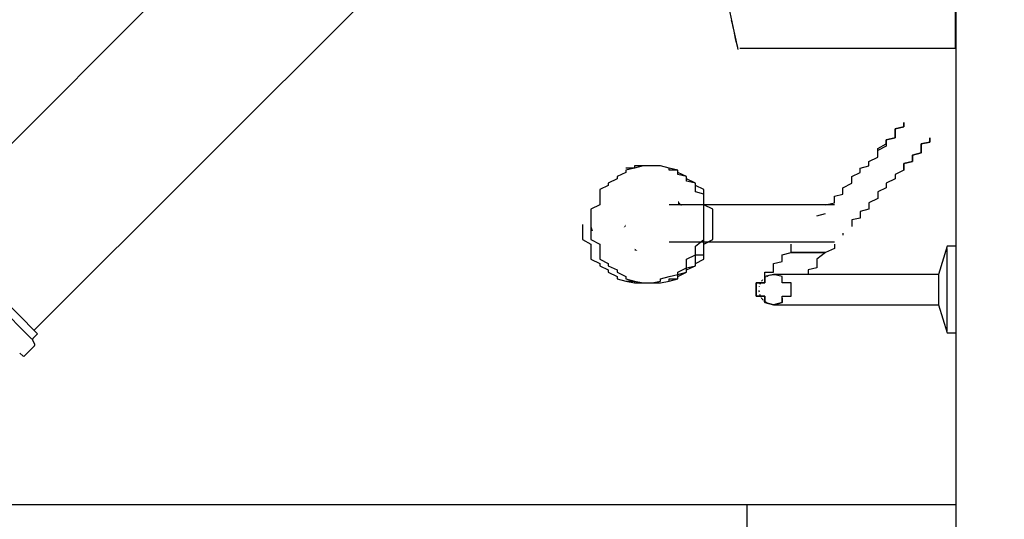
# Model space of a CAD drawing. Header units: millimetres. Extents: x 664 to 730045, y -4 to 80.
# Tile 22 of 78: x 705.82 to 708.47, y 27.29 to 28.63. Entities that reach past the tile are written whole.
import ezdxf

# ---------------------------------------------------------------- set-up
doc = ezdxf.new("R2010")
doc.units = ezdxf.units.MM
doc.header["$MEASUREMENT"] = 0
for name, color, linetype, lineweight in [('Simbolos', 1, 'Continuous', 30), ('Simbolos_int', 1, 'Continuous', 30), ('TQ-Seção tubo', 1, 'Continuous', 30)]:
    doc.layers.add(name, color=color, linetype=linetype, lineweight=lineweight)
doc.styles.add('TimesNewRoman', font='times.ttf')
doc.dimstyles.new('UM_25.000000', dxfattribs={"dimtxt": 0.18, "dimasz": 0.2, "dimexe": 0.1, "dimexo": 0.2, "dimgap": 0, "dimtad": 1, "dimtih": 1, "dimtoh": 1, "dimdec": 1, "dimlfac": 25, "dimzin": 0, "dimdsep": 46, "dimtxsty": 'Standard', "dimblk": 'CLOSED', "dimblk1": 'CLOSED', "dimblk2": 'CLOSED', "dimcen": 0.09, "dimdle": 0.1, "dimadec": 1, "dimazin": 2, "dimtfac": 1, "dimtdec": 4, "dimtofl": 0, "dimtmove": 0, "dimatfit": 3, "dimldrblk": 'CLOSED', "dimfxl": 0, "dimtolj": 1, "dimarcsym": 0})

# ---------------------------------------------------------------- blocks, each defined once
blk = doc.blocks.new('_OBLIQUE')
at = {"color": 0, "linetype": 'ByBlock', "lineweight": -2}
blk.add_line((-0.5, -0.5), (0.5, 0.5), dxfattribs=at)
blk = doc.blocks.new('*D27')
at = {"color": 0, "linetype": 'Continuous', "lineweight": -2}
for p, q in [((710.3721, 29.4641), (710.3721, 25.3651)), ((707.3421, 29.3641), (710.4721, 29.3641)), ((707.3421, 25.4651), (710.4721, 25.4651))]:
    blk.add_line(p, q, dxfattribs=at)
at = {"layer": 'Defpoints', "color": 0}
for p in [(707.1421, 29.3641), (707.1421, 25.4651), (710.3721, 25.4651)]:
    blk.add_point(p, dxfattribs=at)
at = {"color": 0, "lineweight": -2, "xscale": 0.2, "yscale": 0.2, "zscale": 0.2}
for p, rotation in [((710.3721, 29.3641), 90), ((710.3721, 25.4651), 270)]:
    blk.add_blockref('_OBLIQUE', p, dxfattribs=dict(at, rotation=rotation))
at = {"color": 7, "insert": (710.1603, 27.4146), "char_height": 0.2118, "attachment_point": 5, "rotation": 90, "style": 'TimesNewRoman'}
blk.add_mtext('\\A1;98', dxfattribs=at)

msp = doc.modelspace()

# ---------------------------------------------------------------- hatches: boundary and pattern name
at = {"linetype": 'Continuous'}
for points in [[(707.6041, 28.1311), (707.5931, 28.1451), (707.5931, 28.1391), (707.5931, 28.1341), (707.5931, 28.1341), (707.5931, 28.1341)], [(707.3641, 28.0631), (707.3581, 28.0811), (707.3581, 28.0751), (707.3581, 28.0631), (707.3581, 28.0631)], [(707.4461, 28.0721), (707.4521, 28.0811), (707.4521, 28.0811), (707.4521, 28.0751), (707.4521, 28.0751)], [(707.4841, 28.0101), (707.4761, 28.0161), (707.4761, 28.0161), (707.4761, 28.0101), (707.4761, 28.0101), (707.4761, 28.0101)]]:
    msp.add_hatch(color=256, dxfattribs=at).paths.add_polyline_path(points)

# ---------------------------------------------------------------- linework, layer by layer
at = {"color": 7}
for p, q in [((708.3431, 36.0671), (708.3431, 19.7021)), ((707.9681, 28.1341), (707.5691, 28.1341)), ((707.9681, 28.1041), (707.9911, 28.1101)), ((708.0381, 28.0571), (708.0381, 28.0521)), ((707.5691, 28.0341), (707.9681, 28.0341)), ((708.3191, 28.0221), (708.2961, 27.9461)), ((708.3431, 28.0221), (708.3191, 28.0221)), ((708.3191, 27.9051), (708.3191, 28.0161)), ((708.0151, 27.9461), (707.8981, 27.9461)), ((708.2961, 27.9461), (708.1551, 27.9461)), ((708.2961, 27.9461), (708.2961, 27.9051)), ((708.2961, 27.9051), (708.2961, 27.8641)), ((708.3191, 27.7941), (708.3191, 27.9051)), ((707.8981, 27.8641), (708.0381, 27.8641)), ((708.1551, 27.8641), (708.2961, 27.8641)), ((708.2961, 27.8641), (708.3191, 27.7881)), ((708.3191, 27.7881), (708.3431, 27.7881)), ((703.2101, 27.3251), (708.3431, 27.3251)), ((707.7801, 27.2491), (707.7801, 27.3251))]:
    msp.add_line(p, q, dxfattribs=at)
at = {"color": 8}
for p, q in [((708.3421, 28.5571), (708.3421, 30.1711)), ((708.3421, 28.5571), (708.3421, 30.1711)), ((707.7601, 28.5571), (708.3421, 28.5571)), ((707.7601, 28.5571), (708.3421, 28.5571))]:
    msp.add_line(p, q, dxfattribs=at)
at = {"color": 7}
for points in [[(708.1321, 28.2801), (708.1321, 28.2861), (708.1551, 28.2981), (708.1551, 28.3031), (708.1551, 28.3091), (708.1791, 28.3151), (708.1791, 28.3211), (708.1791, 28.3271), (708.1791, 28.3331), (708.1791, 28.3391), (708.2021, 28.3441), (708.2021, 28.3501), (708.2021, 28.3501), (708.2021, 28.3561)], [(708.2021, 28.3561), (708.2021, 28.3501), (708.2021, 28.3501), (708.2021, 28.3441), (708.1791, 28.3391), (708.1791, 28.3331), (708.1791, 28.3271), (708.1791, 28.3211), (708.1791, 28.3151), (708.1551, 28.3091), (708.1551, 28.3031), (708.1551, 28.2981), (708.1551, 28.2921), (708.1321, 28.2801), (708.1321, 28.2801)], [(708.2021, 28.2271), (708.2021, 28.2331), (708.2021, 28.2451), (708.2261, 28.2511), (708.2261, 28.2571), (708.2261, 28.2621), (708.2261, 28.2681), (708.2491, 28.2741), (708.2491, 28.2801), (708.2491, 28.2861), (708.2491, 28.2921), (708.2491, 28.2921), (708.2491, 28.2981), (708.2731, 28.3031), (708.2731, 28.3031), (708.2731, 28.3091), (708.2731, 28.3091), (708.2731, 28.3091), (708.2731, 28.3091), (708.2731, 28.3151), (708.2731, 28.3151), (708.2731, 28.3151)], [(708.2731, 28.3151), (708.2731, 28.3151), (708.2731, 28.3091), (708.2731, 28.3091), (708.2731, 28.3091), (708.2731, 28.3091), (708.2731, 28.3031), (708.2731, 28.3031), (708.2491, 28.2981), (708.2491, 28.2981), (708.2491, 28.2921), (708.2491, 28.2861), (708.2491, 28.2801), (708.2491, 28.2741), (708.2261, 28.2681), (708.2261, 28.2621), (708.2261, 28.2571), (708.2261, 28.2511), (708.2021, 28.2451), (708.2021, 28.2391), (708.2021, 28.2271)], [(707.9911, 28.1341), (708.0151, 28.1391), (708.0151, 28.1451), (708.0151, 28.1511), (708.0151, 28.1571), (708.0381, 28.1631), (708.0381, 28.1751), (708.0381, 28.1801), (708.0621, 28.1921), (708.0621, 28.1981), (708.0621, 28.2101), (708.0851, 28.2211), (708.0851, 28.2331), (708.1081, 28.2391), (708.1081, 28.2511), (708.1321, 28.2621), (708.1321, 28.2801), (708.1321, 28.2801)], [(707.5231, 28.2391), (707.4991, 28.2391), (707.4991, 28.2391), (707.4761, 28.2331), (707.4761, 28.2331), (707.4521, 28.2271), (707.4521, 28.2211), (707.4291, 28.2101), (707.4291, 28.2041), (707.4051, 28.1921), (707.4051, 28.1861), (707.3821, 28.1751), (707.3821, 28.1631), (707.3821, 28.1511), (707.3821, 28.1341), (707.3581, 28.1221), (707.3581, 28.1101), (707.3581, 28.0931), (707.3581, 28.0811), (707.3581, 28.0691), (707.3581, 28.0521), (707.3581, 28.0401), (707.3821, 28.0281), (707.3821, 28.0101), (707.3821, 27.9991), (707.3821, 27.9871), (707.4051, 27.9751), (707.4051, 27.9691), (707.4291, 27.9581), (707.4291, 27.9521), (707.4521, 27.9401), (707.4521, 27.9341), (707.4761, 27.9281), (707.4761, 27.9281), (707.4991, 27.9231), (707.4991, 27.9231), (707.5231, 27.9231), (707.5461, 27.9231), (707.5461, 27.9231), (707.5691, 27.9281), (707.5691, 27.9281), (707.5931, 27.9341), (707.5931, 27.9401), (707.6161, 27.9521), (707.6161, 27.9581), (707.6401, 27.9691), (707.6401, 27.9751), (707.6631, 27.9871), (707.6631, 27.9991), (707.6631, 28.0101), (707.6631, 28.0281), (707.6871, 28.0401), (707.6871, 28.0521), (707.6871, 28.0691), (707.6871, 28.0811), (707.6871, 28.0931), (707.6871, 28.1101), (707.6871, 28.1221), (707.6631, 28.1341), (707.6631, 28.1511), (707.6631, 28.1631), (707.6631, 28.1751), (707.6401, 28.1861), (707.6401, 28.1921), (707.6161, 28.2041), (707.6161, 28.2101), (707.5931, 28.2211), (707.5931, 28.2271), (707.5691, 28.2331), (707.5691, 28.2331), (707.5461, 28.2391), (707.5461, 28.2391), (707.5231, 28.2391)], [(707.5231, 28.2391), (707.4991, 28.2391), (707.4991, 28.2391), (707.4761, 28.2331), (707.4761, 28.2331), (707.4521, 28.2271), (707.4521, 28.2211), (707.4291, 28.2101), (707.4291, 28.2041), (707.4051, 28.1921), (707.4051, 28.1861), (707.3821, 28.1751), (707.3821, 28.1631), (707.3821, 28.1511), (707.3821, 28.1341), (707.3581, 28.1221), (707.3581, 28.1101), (707.3581, 28.0931), (707.3581, 28.0811), (707.3581, 28.0691), (707.3581, 28.0521), (707.3581, 28.0401), (707.3821, 28.0281), (707.3821, 28.0101), (707.3821, 27.9991), (707.3821, 27.9871), (707.4051, 27.9751), (707.4051, 27.9691), (707.4291, 27.9581), (707.4291, 27.9521), (707.4521, 27.9401), (707.4521, 27.9341), (707.4761, 27.9281), (707.4761, 27.9281), (707.4991, 27.9231), (707.4991, 27.9231), (707.5231, 27.9231), (707.5461, 27.9231), (707.5461, 27.9231), (707.5691, 27.9281), (707.5691, 27.9281), (707.5931, 27.9341), (707.5931, 27.9401), (707.6161, 27.9521), (707.6161, 27.9581), (707.6401, 27.9691), (707.6401, 27.9751), (707.6631, 27.9871), (707.6631, 27.9991), (707.6631, 28.0101), (707.6631, 28.0281), (707.6871, 28.0401), (707.6871, 28.0521), (707.6871, 28.0691), (707.6871, 28.0811), (707.6871, 28.0931), (707.6871, 28.1101), (707.6871, 28.1221), (707.6631, 28.1341), (707.6631, 28.1511), (707.6631, 28.1631), (707.6631, 28.1751), (707.6401, 28.1861), (707.6401, 28.1921), (707.6161, 28.2041), (707.6161, 28.2101), (707.5931, 28.2211), (707.5931, 28.2271), (707.5691, 28.2331), (707.5691, 28.2331), (707.5461, 28.2391), (707.5461, 28.2391), (707.5231, 28.2391)], [(707.5231, 28.2391), (707.4991, 28.2391), (707.4991, 28.2391), (707.4761, 28.2331), (707.4761, 28.2331), (707.4521, 28.2271), (707.4521, 28.2211), (707.4291, 28.2101), (707.4291, 28.2041), (707.4051, 28.1921), (707.4051, 28.1861), (707.3821, 28.1751), (707.3821, 28.1631), (707.3821, 28.1511), (707.3821, 28.1341), (707.3581, 28.1221), (707.3581, 28.1101), (707.3581, 28.0931), (707.3581, 28.0811), (707.3581, 28.0691), (707.3581, 28.0521), (707.3581, 28.0401), (707.3821, 28.0281), (707.3821, 28.0101), (707.3821, 27.9991), (707.3821, 27.9871), (707.4051, 27.9751), (707.4051, 27.9691), (707.4291, 27.9581), (707.4291, 27.9521), (707.4521, 27.9401), (707.4521, 27.9341), (707.4761, 27.9281), (707.4761, 27.9281), (707.4991, 27.9231), (707.4991, 27.9231), (707.5231, 27.9231), (707.5461, 27.9231), (707.5461, 27.9231), (707.5691, 27.9281), (707.5691, 27.9281), (707.5931, 27.9341), (707.5931, 27.9401), (707.6161, 27.9521), (707.6161, 27.9581), (707.6401, 27.9691), (707.6401, 27.9751), (707.6631, 27.9871), (707.6631, 27.9991), (707.6631, 28.0101), (707.6631, 28.0281), (707.6871, 28.0401), (707.6871, 28.0521), (707.6871, 28.0691), (707.6871, 28.0811), (707.6871, 28.0931), (707.6871, 28.1101), (707.6871, 28.1221), (707.6631, 28.1341), (707.6631, 28.1511), (707.6631, 28.1631), (707.6631, 28.1751), (707.6401, 28.1861), (707.6401, 28.1921), (707.6161, 28.2041), (707.6161, 28.2101), (707.5931, 28.2211), (707.5931, 28.2271), (707.5691, 28.2331), (707.5691, 28.2331), (707.5461, 28.2391), (707.5461, 28.2391), (707.5231, 28.2391)], [(707.5231, 28.2391), (707.4991, 28.2391), (707.4991, 28.2391), (707.4761, 28.2331), (707.4761, 28.2331), (707.4521, 28.2271), (707.4521, 28.2211), (707.4291, 28.2101), (707.4291, 28.2041), (707.4051, 28.1921), (707.4051, 28.1861), (707.3821, 28.1751), (707.3821, 28.1631), (707.3821, 28.1511), (707.3821, 28.1341), (707.3581, 28.1221), (707.3581, 28.1101), (707.3581, 28.0931), (707.3581, 28.0811), (707.3581, 28.0691), (707.3581, 28.0521), (707.3581, 28.0401), (707.3821, 28.0281), (707.3821, 28.0101), (707.3821, 27.9991), (707.3821, 27.9871), (707.4051, 27.9751), (707.4051, 27.9691), (707.4291, 27.9581), (707.4291, 27.9521), (707.4521, 27.9401), (707.4521, 27.9341), (707.4761, 27.9281), (707.4761, 27.9281), (707.4991, 27.9231), (707.4991, 27.9231), (707.5231, 27.9231), (707.5461, 27.9231), (707.5461, 27.9231), (707.5691, 27.9281), (707.5691, 27.9281), (707.5931, 27.9341), (707.5931, 27.9401), (707.6161, 27.9521), (707.6161, 27.9581), (707.6401, 27.9691), (707.6401, 27.9751), (707.6631, 27.9871), (707.6631, 27.9991), (707.6631, 28.0101), (707.6631, 28.0281), (707.6871, 28.0401), (707.6871, 28.0521), (707.6871, 28.0691), (707.6871, 28.0811), (707.6871, 28.0931), (707.6871, 28.1101), (707.6871, 28.1221), (707.6631, 28.1341), (707.6631, 28.1511), (707.6631, 28.1631), (707.6631, 28.1751), (707.6401, 28.1861), (707.6401, 28.1921), (707.6161, 28.2041), (707.6161, 28.2101), (707.5931, 28.2211), (707.5931, 28.2271), (707.5691, 28.2331), (707.5691, 28.2331), (707.5461, 28.2391), (707.5461, 28.2391), (707.5231, 28.2391)], [(707.5231, 28.2391), (707.4991, 28.2391), (707.4991, 28.2391), (707.4761, 28.2331), (707.4761, 28.2331), (707.4521, 28.2271), (707.4521, 28.2211), (707.4291, 28.2101), (707.4291, 28.2041), (707.4051, 28.1921), (707.4051, 28.1861), (707.3821, 28.1751), (707.3821, 28.1631), (707.3821, 28.1511), (707.3821, 28.1341), (707.3581, 28.1221), (707.3581, 28.1101), (707.3581, 28.0931), (707.3581, 28.0811), (707.3581, 28.0691), (707.3581, 28.0521), (707.3581, 28.0401), (707.3821, 28.0281), (707.3821, 28.0101), (707.3821, 27.9991), (707.3821, 27.9871), (707.4051, 27.9751), (707.4051, 27.9691), (707.4291, 27.9581), (707.4291, 27.9521), (707.4521, 27.9401), (707.4521, 27.9341), (707.4761, 27.9281), (707.4761, 27.9281), (707.4991, 27.9231), (707.4991, 27.9231), (707.5231, 27.9231), (707.5461, 27.9231), (707.5461, 27.9231), (707.5691, 27.9281), (707.5691, 27.9281), (707.5931, 27.9341), (707.5931, 27.9401), (707.6161, 27.9521), (707.6161, 27.9581), (707.6401, 27.9691), (707.6401, 27.9751), (707.6631, 27.9871), (707.6631, 27.9991), (707.6631, 28.0101), (707.6631, 28.0281), (707.6871, 28.0401), (707.6871, 28.0521), (707.6871, 28.0691), (707.6871, 28.0811), (707.6871, 28.0931), (707.6871, 28.1101), (707.6871, 28.1221), (707.6631, 28.1341), (707.6631, 28.1511), (707.6631, 28.1631), (707.6631, 28.1751), (707.6401, 28.1861), (707.6401, 28.1921), (707.6161, 28.2041), (707.6161, 28.2101), (707.5931, 28.2211), (707.5931, 28.2271), (707.5691, 28.2331), (707.5691, 28.2331), (707.5461, 28.2391), (707.5461, 28.2391), (707.5231, 28.2391)], [(707.6631, 28.0811), (707.6631, 28.0871), (707.6631, 28.0931), (707.6631, 28.0981), (707.6631, 28.1041), (707.6631, 28.1101), (707.6631, 28.1161), (707.6631, 28.1281), (707.6631, 28.1341), (707.6631, 28.1391), (707.6631, 28.1451), (707.6631, 28.1511), (707.6631, 28.1571), (707.6631, 28.1631), (707.6401, 28.1691), (707.6401, 28.1691), (707.6401, 28.1751), (707.6401, 28.1801), (707.6401, 28.1861), (707.6401, 28.1921), (707.6161, 28.1981), (707.6161, 28.1981), (707.6161, 28.2041), (707.6161, 28.2101), (707.6161, 28.2101), (707.5931, 28.2161), (707.5931, 28.2211), (707.5931, 28.2211), (707.5931, 28.2271), (707.5691, 28.2271), (707.5691, 28.2331), (707.5691, 28.2331), (707.5691, 28.2331), (707.5461, 28.2391), (707.5461, 28.2391), (707.5461, 28.2391), (707.5461, 28.2391), (707.5231, 28.2391), (707.5231, 28.2391), (707.5231, 28.2391), (707.5231, 28.2391), (707.4991, 28.2391), (707.4991, 28.2391), (707.4991, 28.2391), (707.4761, 28.2391), (707.4761, 28.2391), (707.4761, 28.2331), (707.4761, 28.2331), (707.4521, 28.2331)], [(707.5931, 28.2211), (707.5931, 28.2271), (707.5691, 28.2331), (707.5461, 28.2391), (707.5461, 28.2391)], [(708.2021, 28.2271), (708.1791, 28.2161), (708.1791, 28.2041), (708.1551, 28.1921), (708.1551, 28.1801), (708.1321, 28.1691), (708.1321, 28.1571), (708.1321, 28.1511), (708.1081, 28.1391), (708.1081, 28.1341), (708.1081, 28.1221), (708.0851, 28.1161), (708.0851, 28.1041), (708.0851, 28.0981), (708.0621, 28.0931), (708.0621, 28.0871), (708.0621, 28.0811), (708.0621, 28.0751)], [(708.0151, 28.1341), (708.0151, 28.1341), (708.0151, 28.1341), (708.0151, 28.1341), (708.0151, 28.1341), (708.0151, 28.1341), (707.9911, 28.1341), (707.9911, 28.1341), (707.9911, 28.1341), (707.9911, 28.1341), (707.9911, 28.1341), (707.9911, 28.1341), (707.9911, 28.1341), (707.9911, 28.1341), (707.9911, 28.1341), (707.9681, 28.1341), (707.9681, 28.1341), (707.9681, 28.1341)], [(707.3351, 28.0811), (707.3351, 28.0691), (707.3351, 28.0521), (707.3351, 28.0401), (707.3581, 28.0281), (707.3581, 28.0101), (707.3581, 27.9991), (707.3581, 27.9871), (707.3821, 27.9751), (707.3821, 27.9691), (707.4051, 27.9581), (707.4051, 27.9521), (707.4291, 27.9401), (707.4291, 27.9341), (707.4521, 27.9281), (707.4521, 27.9281), (707.4761, 27.9231), (707.4761, 27.9231), (707.4991, 27.9231)], [(707.4521, 27.9281), (707.4761, 27.9281), (707.4761, 27.9281), (707.4761, 27.9231), (707.4761, 27.9231), (707.4991, 27.9231), (707.4991, 27.9231), (707.4991, 27.9231), (707.5231, 27.9231), (707.5231, 27.9231), (707.5231, 27.9231), (707.5231, 27.9231), (707.5461, 27.9231), (707.5461, 27.9231), (707.5461, 27.9231), (707.5461, 27.9231), (707.5691, 27.9281), (707.5691, 27.9281), (707.5691, 27.9281), (707.5691, 27.9341), (707.5931, 27.9341), (707.5931, 27.9401), (707.5931, 27.9401), (707.5931, 27.9461), (707.6161, 27.9521), (707.6161, 27.9521), (707.6161, 27.9581), (707.6161, 27.9641), (707.6161, 27.9641), (707.6401, 27.9691), (707.6401, 27.9751), (707.6401, 27.9811), (707.6401, 27.9871), (707.6401, 27.9931), (707.6401, 27.9991), (707.6631, 27.9991), (707.6631, 28.0051), (707.6631, 28.0101), (707.6631, 28.0161), (707.6631, 28.0221), (707.6631, 28.0281), (707.6631, 28.0401), (707.6631, 28.0461), (707.6631, 28.0521), (707.6631, 28.0571), (707.6631, 28.0631), (707.6631, 28.0691), (707.6631, 28.0751), (707.6631, 28.0811)], [(707.4991, 27.9231), (707.5231, 27.9231), (707.5231, 27.9231), (707.5461, 27.9281), (707.5461, 27.9341), (707.5691, 27.9401), (707.5931, 27.9461), (707.5931, 27.9521), (707.6161, 27.9641), (707.6161, 27.9751), (707.6161, 27.9871), (707.6401, 27.9991), (707.6401, 28.0101), (707.6401, 28.0221), (707.6631, 28.0401), (707.6631, 28.0521), (707.6631, 28.0631), (707.6631, 28.0811)], [(708.0381, 28.0571), (708.0381, 28.0571), (708.0381, 28.0571), (708.0381, 28.0571)], [(707.9681, 28.0341), (707.9681, 28.0341), (707.9681, 28.0341), (707.9911, 28.0341), (707.9911, 28.0341), (707.9911, 28.0341), (707.9911, 28.0341), (707.9911, 28.0341), (707.9911, 28.0341), (707.9911, 28.0341), (707.9911, 28.0341), (708.0151, 28.0341), (708.0151, 28.0341), (708.0151, 28.0341), (708.0151, 28.0341), (708.0151, 28.0341), (708.0151, 28.0341), (708.0151, 28.0341)], [(707.8271, 27.9341), (707.8271, 27.9341), (707.8271, 27.9341), (707.8271, 27.9341), (707.8271, 27.9341), (707.8271, 27.9341), (707.8271, 27.9341), (707.8271, 27.9341), (707.8271, 27.9341), (707.8271, 27.9401), (707.8271, 27.9401), (707.8271, 27.9401), (707.8271, 27.9401), (707.8271, 27.9461), (707.8271, 27.9461), (707.8271, 27.9521), (707.8511, 27.9521), (707.8511, 27.9521), (707.8511, 27.9581), (707.8511, 27.9581), (707.8511, 27.9641), (707.8511, 27.9641), (707.8511, 27.9691), (707.8511, 27.9691), (707.8511, 27.9751), (707.8741, 27.9811), (707.8741, 27.9811), (707.8741, 27.9871), (707.8741, 27.9871), (707.8741, 27.9931), (707.8741, 27.9991), (707.8741, 27.9991), (707.8981, 28.0051), (707.8981, 28.0101), (707.8981, 28.0101), (707.8981, 28.0161), (707.8981, 28.0221), (707.8981, 28.0221), (707.8981, 28.0281), (707.8981, 28.0281)], [(707.9911, 28.0051), (707.9681, 28.0051), (707.9441, 28.0051), (707.9441, 28.0051), (707.9441, 28.0051), (707.9441, 28.0051), (707.9441, 28.0051), (707.9441, 28.0051), (707.9441, 28.0051), (707.9441, 28.0051), (707.9441, 28.0051), (707.9441, 28.0051), (707.9441, 28.0051), (707.9441, 28.0051), (707.9441, 28.0051), (707.9441, 28.0051), (707.9441, 28.0051), (707.9441, 28.0051), (707.9441, 28.0051), (707.9441, 28.0051), (707.9441, 28.0051), (707.9441, 28.0051), (707.9441, 28.0051), (707.9441, 28.0051), (707.9441, 28.0051), (707.9441, 28.0051), (707.9441, 28.0051), (707.9441, 28.0051), (707.9441, 28.0051), (707.9441, 28.0051), (707.9441, 28.0051), (707.9441, 28.0051), (707.9441, 28.0051), (707.9441, 28.0051), (707.9441, 28.0051), (707.9211, 28.0051), (707.8981, 28.0051), (707.9211, 28.0051), (707.9441, 28.0051), (707.9441, 28.0051), (707.9441, 28.0051), (707.9441, 28.0051), (707.9441, 28.0051), (707.9441, 28.0051), (707.9441, 28.0051), (707.9441, 28.0051), (707.9441, 28.0051), (707.9441, 28.0051), (707.9441, 28.0051), (707.9441, 28.0051), (707.9441, 28.0051), (707.9441, 28.0051), (707.9441, 28.0051), (707.9441, 28.0051), (707.9441, 28.0051), (707.9441, 28.0051), (707.9441, 28.0051), (707.9441, 28.0051), (707.9441, 28.0051), (707.9441, 28.0051), (707.9441, 28.0051), (707.9441, 28.0051), (707.9441, 28.0051), (707.9441, 28.0051), (707.9441, 28.0051), (707.9441, 28.0051), (707.9441, 28.0051), (707.9441, 28.0051), (707.9441, 28.0051), (707.9441, 28.0051), (707.9441, 28.0051), (707.9681, 28.0051), (707.9911, 28.0051)], [(707.9911, 28.0051), (707.9681, 28.0051), (707.9441, 28.0051), (707.9441, 28.0051), (707.9441, 28.0051), (707.9441, 28.0051), (707.9441, 28.0051), (707.9441, 28.0051), (707.9441, 28.0051), (707.9441, 28.0051), (707.9441, 28.0051), (707.9441, 28.0051), (707.9441, 28.0051), (707.9441, 28.0051), (707.9441, 28.0051), (707.9441, 28.0051), (707.9441, 28.0051), (707.9441, 28.0051), (707.9441, 28.0051), (707.9441, 28.0051), (707.9441, 28.0051), (707.9441, 28.0051), (707.9441, 28.0051), (707.9441, 28.0051), (707.9441, 28.0051), (707.9441, 28.0051), (707.9441, 28.0051), (707.9441, 28.0051), (707.9441, 28.0051), (707.9441, 28.0051), (707.9441, 28.0051), (707.9441, 28.0051), (707.9441, 28.0051), (707.9441, 28.0051), (707.9441, 28.0051), (707.9211, 28.0051), (707.8981, 28.0051), (707.9211, 28.0051), (707.9441, 28.0051), (707.9441, 28.0051), (707.9441, 28.0051), (707.9441, 28.0051), (707.9441, 28.0051), (707.9441, 28.0051), (707.9441, 28.0051), (707.9441, 28.0051), (707.9441, 28.0051), (707.9441, 28.0051), (707.9441, 28.0051), (707.9441, 28.0051), (707.9441, 28.0051), (707.9441, 28.0051), (707.9441, 28.0051), (707.9441, 28.0051), (707.9441, 28.0051), (707.9441, 28.0051), (707.9441, 28.0051), (707.9441, 28.0051), (707.9441, 28.0051), (707.9441, 28.0051), (707.9441, 28.0051), (707.9441, 28.0051), (707.9441, 28.0051), (707.9441, 28.0051), (707.9441, 28.0051), (707.9441, 28.0051), (707.9441, 28.0051), (707.9441, 28.0051), (707.9441, 28.0051), (707.9441, 28.0051), (707.9441, 28.0051), (707.9681, 28.0051), (707.9911, 28.0051)], [(707.9911, 28.0051), (707.9681, 28.0051), (707.9441, 28.0051), (707.9441, 28.0051), (707.9441, 28.0051), (707.9441, 28.0051), (707.9441, 28.0051), (707.9441, 28.0051), (707.9441, 28.0051), (707.9441, 28.0051), (707.9441, 28.0051), (707.9441, 28.0051), (707.9441, 28.0051), (707.9441, 28.0051), (707.9441, 28.0051), (707.9441, 28.0051), (707.9441, 28.0051), (707.9441, 28.0051), (707.9441, 28.0051), (707.9441, 28.0051), (707.9441, 28.0051), (707.9441, 28.0051), (707.9441, 28.0051), (707.9441, 28.0051), (707.9441, 28.0051), (707.9441, 28.0051), (707.9441, 28.0051), (707.9441, 28.0051), (707.9441, 28.0051), (707.9441, 28.0051), (707.9441, 28.0051), (707.9441, 28.0051), (707.9441, 28.0051), (707.9441, 28.0051), (707.9441, 28.0051), (707.9211, 28.0051), (707.8981, 28.0051), (707.9211, 28.0051), (707.9441, 28.0051), (707.9441, 28.0051), (707.9441, 28.0051), (707.9441, 28.0051), (707.9441, 28.0051), (707.9441, 28.0051), (707.9441, 28.0051), (707.9441, 28.0051), (707.9441, 28.0051), (707.9441, 28.0051), (707.9441, 28.0051), (707.9441, 28.0051), (707.9441, 28.0051), (707.9441, 28.0051), (707.9441, 28.0051), (707.9441, 28.0051), (707.9441, 28.0051), (707.9441, 28.0051), (707.9441, 28.0051), (707.9441, 28.0051), (707.9441, 28.0051), (707.9441, 28.0051), (707.9441, 28.0051), (707.9441, 28.0051), (707.9441, 28.0051), (707.9441, 28.0051), (707.9441, 28.0051), (707.9441, 28.0051), (707.9441, 28.0051), (707.9441, 28.0051), (707.9441, 28.0051), (707.9441, 28.0051), (707.9441, 28.0051), (707.9681, 28.0051), (707.9911, 28.0051)], [(707.9911, 28.0051), (707.9681, 28.0051), (707.9441, 28.0051), (707.9441, 28.0051), (707.9441, 28.0051), (707.9441, 28.0051), (707.9441, 28.0051), (707.9441, 28.0051), (707.9441, 28.0051), (707.9441, 28.0051), (707.9441, 28.0051), (707.9441, 28.0051), (707.9441, 28.0051), (707.9441, 28.0051), (707.9441, 28.0051), (707.9441, 28.0051), (707.9441, 28.0051), (707.9441, 28.0051), (707.9441, 28.0051), (707.9441, 28.0051), (707.9441, 28.0051), (707.9441, 28.0051), (707.9441, 28.0051), (707.9441, 28.0051), (707.9441, 28.0051), (707.9441, 28.0051), (707.9441, 28.0051), (707.9441, 28.0051), (707.9441, 28.0051), (707.9441, 28.0051), (707.9441, 28.0051), (707.9441, 28.0051), (707.9441, 28.0051), (707.9441, 28.0051), (707.9441, 28.0051), (707.9211, 28.0051), (707.8981, 28.0051), (707.9211, 28.0051), (707.9441, 28.0051), (707.9441, 28.0051), (707.9441, 28.0051), (707.9441, 28.0051), (707.9441, 28.0051), (707.9441, 28.0051), (707.9441, 28.0051), (707.9441, 28.0051), (707.9441, 28.0051), (707.9441, 28.0051), (707.9441, 28.0051), (707.9441, 28.0051), (707.9441, 28.0051), (707.9441, 28.0051), (707.9441, 28.0051), (707.9441, 28.0051), (707.9441, 28.0051), (707.9441, 28.0051), (707.9441, 28.0051), (707.9441, 28.0051), (707.9441, 28.0051), (707.9441, 28.0051), (707.9441, 28.0051), (707.9441, 28.0051), (707.9441, 28.0051), (707.9441, 28.0051), (707.9441, 28.0051), (707.9441, 28.0051), (707.9441, 28.0051), (707.9441, 28.0051), (707.9441, 28.0051), (707.9441, 28.0051), (707.9441, 28.0051), (707.9681, 28.0051), (707.9911, 28.0051)], [(707.9911, 28.0051), (707.9681, 28.0051), (707.9441, 28.0051), (707.9441, 28.0051), (707.9441, 28.0051), (707.9441, 28.0051), (707.9441, 28.0051), (707.9441, 28.0051), (707.9441, 28.0051), (707.9441, 28.0051), (707.9441, 28.0051), (707.9441, 28.0051), (707.9441, 28.0051), (707.9441, 28.0051), (707.9441, 28.0051), (707.9441, 28.0051), (707.9441, 28.0051), (707.9441, 28.0051), (707.9441, 28.0051), (707.9441, 28.0051), (707.9441, 28.0051), (707.9441, 28.0051), (707.9441, 28.0051), (707.9441, 28.0051), (707.9441, 28.0051), (707.9441, 28.0051), (707.9441, 28.0051), (707.9441, 28.0051), (707.9441, 28.0051), (707.9441, 28.0051), (707.9441, 28.0051), (707.9441, 28.0051), (707.9441, 28.0051), (707.9441, 28.0051), (707.9441, 28.0051), (707.9211, 28.0051), (707.8981, 28.0051), (707.9211, 28.0051), (707.9441, 28.0051), (707.9441, 28.0051), (707.9441, 28.0051), (707.9441, 28.0051), (707.9441, 28.0051), (707.9441, 28.0051), (707.9441, 28.0051), (707.9441, 28.0051), (707.9441, 28.0051), (707.9441, 28.0051), (707.9441, 28.0051), (707.9441, 28.0051), (707.9441, 28.0051), (707.9441, 28.0051), (707.9441, 28.0051), (707.9441, 28.0051), (707.9441, 28.0051), (707.9441, 28.0051), (707.9441, 28.0051), (707.9441, 28.0051), (707.9441, 28.0051), (707.9441, 28.0051), (707.9441, 28.0051), (707.9441, 28.0051), (707.9441, 28.0051), (707.9441, 28.0051), (707.9441, 28.0051), (707.9441, 28.0051), (707.9441, 28.0051), (707.9441, 28.0051), (707.9441, 28.0051), (707.9441, 28.0051), (707.9441, 28.0051), (707.9681, 28.0051), (707.9911, 28.0051)], [(707.9911, 28.0051), (707.9681, 28.0051), (707.9441, 28.0051), (707.9441, 28.0051), (707.9441, 28.0051), (707.9441, 28.0051), (707.9441, 28.0051), (707.9441, 28.0051), (707.9441, 28.0051), (707.9441, 28.0051), (707.9441, 28.0051), (707.9441, 28.0051), (707.9441, 28.0051), (707.9441, 28.0051), (707.9441, 28.0051), (707.9441, 28.0051), (707.9441, 28.0051), (707.9441, 28.0051), (707.9441, 28.0051), (707.9441, 28.0051), (707.9441, 28.0051), (707.9441, 28.0051), (707.9441, 28.0051), (707.9441, 28.0051), (707.9441, 28.0051), (707.9441, 28.0051), (707.9441, 28.0051), (707.9441, 28.0051), (707.9441, 28.0051), (707.9441, 28.0051), (707.9441, 28.0051), (707.9441, 28.0051), (707.9441, 28.0051), (707.9441, 28.0051), (707.9441, 28.0051), (707.9211, 28.0051), (707.8981, 28.0051), (707.9211, 28.0051), (707.9441, 28.0051), (707.9441, 28.0051), (707.9441, 28.0051), (707.9441, 28.0051), (707.9441, 28.0051), (707.9441, 28.0051), (707.9441, 28.0051), (707.9441, 28.0051), (707.9441, 28.0051), (707.9441, 28.0051), (707.9441, 28.0051), (707.9441, 28.0051), (707.9441, 28.0051), (707.9441, 28.0051), (707.9441, 28.0051), (707.9441, 28.0051), (707.9441, 28.0051), (707.9441, 28.0051), (707.9441, 28.0051), (707.9441, 28.0051), (707.9441, 28.0051), (707.9441, 28.0051), (707.9441, 28.0051), (707.9441, 28.0051), (707.9441, 28.0051), (707.9441, 28.0051), (707.9441, 28.0051), (707.9441, 28.0051), (707.9441, 28.0051), (707.9441, 28.0051), (707.9441, 28.0051), (707.9441, 28.0051), (707.9441, 28.0051), (707.9681, 28.0051), (707.9911, 28.0051)], [(707.9911, 28.0051), (707.9681, 28.0051), (707.9441, 28.0051), (707.9441, 28.0051), (707.9441, 28.0051), (707.9441, 28.0051), (707.9441, 28.0051), (707.9441, 28.0051), (707.9441, 28.0051), (707.9441, 28.0051), (707.9441, 28.0051), (707.9441, 28.0051), (707.9441, 28.0051), (707.9441, 28.0051), (707.9441, 28.0051), (707.9441, 28.0051), (707.9441, 28.0051), (707.9441, 28.0051), (707.9441, 28.0051), (707.9441, 28.0051), (707.9441, 28.0051), (707.9441, 28.0051), (707.9441, 28.0051), (707.9441, 28.0051), (707.9441, 28.0051), (707.9441, 28.0051), (707.9441, 28.0051), (707.9441, 28.0051), (707.9441, 28.0051), (707.9441, 28.0051), (707.9441, 28.0051), (707.9441, 28.0051), (707.9441, 28.0051), (707.9441, 28.0051), (707.9441, 28.0051), (707.9211, 28.0051), (707.8981, 28.0051), (707.9211, 28.0051), (707.9441, 28.0051), (707.9441, 28.0051), (707.9441, 28.0051), (707.9441, 28.0051), (707.9441, 28.0051), (707.9441, 28.0051), (707.9441, 28.0051), (707.9441, 28.0051), (707.9441, 28.0051), (707.9441, 28.0051), (707.9441, 28.0051), (707.9441, 28.0051), (707.9441, 28.0051), (707.9441, 28.0051), (707.9441, 28.0051), (707.9441, 28.0051), (707.9441, 28.0051), (707.9441, 28.0051), (707.9441, 28.0051), (707.9441, 28.0051), (707.9441, 28.0051), (707.9441, 28.0051), (707.9441, 28.0051), (707.9441, 28.0051), (707.9441, 28.0051), (707.9441, 28.0051), (707.9441, 28.0051), (707.9441, 28.0051), (707.9441, 28.0051), (707.9441, 28.0051), (707.9441, 28.0051), (707.9441, 28.0051), (707.9441, 28.0051), (707.9681, 28.0051), (707.9911, 28.0051)], [(708.0151, 28.0281), (708.0151, 28.0161), (707.9911, 28.0051), (707.9681, 27.9871), (707.9681, 27.9751)], [(707.9681, 27.9751), (707.9681, 27.9691), (707.9681, 27.9691), (707.9681, 27.9641), (707.9441, 27.9581), (707.9441, 27.9581), (707.9441, 27.9521), (707.9441, 27.9461), (707.9441, 27.9461)], [(707.5231, 27.9231), (707.5461, 27.9231), (707.5461, 27.9231), (707.5691, 27.9281), (707.5931, 27.9341), (707.5931, 27.9401)], [(707.8511, 27.9461), (707.8511, 27.9461), (707.8511, 27.9461), (707.8511, 27.9461), (707.8271, 27.9401), (707.8271, 27.9401), (707.8271, 27.9401), (707.8271, 27.9401), (707.8271, 27.9341), (707.8271, 27.9341), (707.8271, 27.9281), (707.8271, 27.9281), (707.8271, 27.9231), (707.8041, 27.9231), (707.8041, 27.9171), (707.8041, 27.9171), (707.8041, 27.9111), (707.8041, 27.9111), (707.8041, 27.9051), (707.8041, 27.8991), (707.8041, 27.8991), (707.8041, 27.8931), (707.8041, 27.8931), (707.8041, 27.8871), (707.8271, 27.8871), (707.8271, 27.8821), (707.8271, 27.8821), (707.8271, 27.8761), (707.8271, 27.8761), (707.8271, 27.8701), (707.8271, 27.8701), (707.8271, 27.8701), (707.8271, 27.8701), (707.8511, 27.8641), (707.8511, 27.8641), (707.8511, 27.8641), (707.8511, 27.8641), (707.8511, 27.8641), (707.8511, 27.8641), (707.8511, 27.8641), (707.8741, 27.8701), (707.8741, 27.8701), (707.8741, 27.8701), (707.8741, 27.8701), (707.8741, 27.8761), (707.8741, 27.8761), (707.8741, 27.8821), (707.8741, 27.8821), (707.8741, 27.8871), (707.8981, 27.8871), (707.8981, 27.8931), (707.8981, 27.8931), (707.8981, 27.8991), (707.8981, 27.8991), (707.8981, 27.9051), (707.8981, 27.9111), (707.8981, 27.9111), (707.8981, 27.9171), (707.8981, 27.9171), (707.8981, 27.9231), (707.8741, 27.9231), (707.8741, 27.9281), (707.8741, 27.9281), (707.8741, 27.9341), (707.8741, 27.9341), (707.8741, 27.9401), (707.8741, 27.9401), (707.8741, 27.9401), (707.8741, 27.9401), (707.8511, 27.9461), (707.8511, 27.9461), (707.8511, 27.9461), (707.8511, 27.9461)], [(707.8511, 27.9461), (707.8511, 27.9461), (707.8511, 27.9461), (707.8511, 27.9461), (707.8271, 27.9401), (707.8271, 27.9401), (707.8271, 27.9401), (707.8271, 27.9401), (707.8271, 27.9341), (707.8271, 27.9341), (707.8271, 27.9281), (707.8271, 27.9281), (707.8271, 27.9231), (707.8041, 27.9231), (707.8041, 27.9171), (707.8041, 27.9171), (707.8041, 27.9111), (707.8041, 27.9111), (707.8041, 27.9051), (707.8041, 27.8991), (707.8041, 27.8991), (707.8041, 27.8931), (707.8041, 27.8931), (707.8041, 27.8871), (707.8271, 27.8871), (707.8271, 27.8821), (707.8271, 27.8821), (707.8271, 27.8761), (707.8271, 27.8761), (707.8271, 27.8701), (707.8271, 27.8701), (707.8271, 27.8701), (707.8271, 27.8701), (707.8511, 27.8641), (707.8511, 27.8641), (707.8511, 27.8641), (707.8511, 27.8641), (707.8511, 27.8641), (707.8511, 27.8641), (707.8511, 27.8641), (707.8741, 27.8701), (707.8741, 27.8701), (707.8741, 27.8701), (707.8741, 27.8701), (707.8741, 27.8761), (707.8741, 27.8761), (707.8741, 27.8821), (707.8741, 27.8821), (707.8741, 27.8871), (707.8981, 27.8871), (707.8981, 27.8931), (707.8981, 27.8931), (707.8981, 27.8991), (707.8981, 27.8991), (707.8981, 27.9051), (707.8981, 27.9111), (707.8981, 27.9111), (707.8981, 27.9171), (707.8981, 27.9171), (707.8981, 27.9231), (707.8741, 27.9231), (707.8741, 27.9281), (707.8741, 27.9281), (707.8741, 27.9341), (707.8741, 27.9341), (707.8741, 27.9401), (707.8741, 27.9401), (707.8741, 27.9401), (707.8741, 27.9401), (707.8511, 27.9461), (707.8511, 27.9461), (707.8511, 27.9461), (707.8511, 27.9461)], [(707.8511, 27.9461), (707.8511, 27.9461), (707.8511, 27.9461), (707.8511, 27.9461), (707.8271, 27.9401), (707.8271, 27.9401), (707.8271, 27.9401), (707.8271, 27.9401), (707.8271, 27.9341), (707.8271, 27.9341), (707.8271, 27.9281), (707.8271, 27.9281), (707.8271, 27.9231), (707.8041, 27.9231), (707.8041, 27.9171), (707.8041, 27.9171), (707.8041, 27.9111), (707.8041, 27.9111), (707.8041, 27.9051), (707.8041, 27.8991), (707.8041, 27.8991), (707.8041, 27.8931), (707.8041, 27.8931), (707.8041, 27.8871), (707.8271, 27.8871), (707.8271, 27.8821), (707.8271, 27.8821), (707.8271, 27.8761), (707.8271, 27.8761), (707.8271, 27.8701), (707.8271, 27.8701), (707.8271, 27.8701), (707.8271, 27.8701), (707.8511, 27.8641), (707.8511, 27.8641), (707.8511, 27.8641), (707.8511, 27.8641), (707.8511, 27.8641), (707.8511, 27.8641), (707.8511, 27.8641), (707.8741, 27.8701), (707.8741, 27.8701), (707.8741, 27.8701), (707.8741, 27.8701), (707.8741, 27.8761), (707.8741, 27.8761), (707.8741, 27.8821), (707.8741, 27.8821), (707.8741, 27.8871), (707.8981, 27.8871), (707.8981, 27.8931), (707.8981, 27.8931), (707.8981, 27.8991), (707.8981, 27.8991), (707.8981, 27.9051), (707.8981, 27.9111), (707.8981, 27.9111), (707.8981, 27.9171), (707.8981, 27.9171), (707.8981, 27.9231), (707.8741, 27.9231), (707.8741, 27.9281), (707.8741, 27.9281), (707.8741, 27.9341), (707.8741, 27.9341), (707.8741, 27.9401), (707.8741, 27.9401), (707.8741, 27.9401), (707.8741, 27.9401), (707.8511, 27.9461), (707.8511, 27.9461), (707.8511, 27.9461), (707.8511, 27.9461)], [(707.8511, 27.9461), (707.8511, 27.9461), (707.8511, 27.9461), (707.8511, 27.9461), (707.8271, 27.9401), (707.8271, 27.9401), (707.8271, 27.9401), (707.8271, 27.9401), (707.8271, 27.9341), (707.8271, 27.9341), (707.8271, 27.9281), (707.8271, 27.9281), (707.8271, 27.9231), (707.8041, 27.9231), (707.8041, 27.9171), (707.8041, 27.9171), (707.8041, 27.9111), (707.8041, 27.9111), (707.8041, 27.9051), (707.8041, 27.8991), (707.8041, 27.8991), (707.8041, 27.8931), (707.8041, 27.8931), (707.8041, 27.8871), (707.8271, 27.8871), (707.8271, 27.8821), (707.8271, 27.8821), (707.8271, 27.8761), (707.8271, 27.8761), (707.8271, 27.8701), (707.8271, 27.8701), (707.8271, 27.8701), (707.8271, 27.8701), (707.8511, 27.8641), (707.8511, 27.8641), (707.8511, 27.8641), (707.8511, 27.8641), (707.8511, 27.8641), (707.8511, 27.8641), (707.8511, 27.8641), (707.8741, 27.8701), (707.8741, 27.8701), (707.8741, 27.8701), (707.8741, 27.8701), (707.8741, 27.8761), (707.8741, 27.8761), (707.8741, 27.8821), (707.8741, 27.8821), (707.8741, 27.8871), (707.8981, 27.8871), (707.8981, 27.8931), (707.8981, 27.8931), (707.8981, 27.8991), (707.8981, 27.8991), (707.8981, 27.9051), (707.8981, 27.9111), (707.8981, 27.9111), (707.8981, 27.9171), (707.8981, 27.9171), (707.8981, 27.9231), (707.8741, 27.9231), (707.8741, 27.9281), (707.8741, 27.9281), (707.8741, 27.9341), (707.8741, 27.9341), (707.8741, 27.9401), (707.8741, 27.9401), (707.8741, 27.9401), (707.8741, 27.9401), (707.8511, 27.9461), (707.8511, 27.9461), (707.8511, 27.9461), (707.8511, 27.9461)], [(707.8511, 27.9461), (707.8511, 27.9461), (707.8511, 27.9461), (707.8511, 27.9461), (707.8271, 27.9401), (707.8271, 27.9401), (707.8271, 27.9401), (707.8271, 27.9401), (707.8271, 27.9341), (707.8271, 27.9341), (707.8271, 27.9281), (707.8271, 27.9281), (707.8271, 27.9231), (707.8041, 27.9231), (707.8041, 27.9171), (707.8041, 27.9171), (707.8041, 27.9111), (707.8041, 27.9111), (707.8041, 27.9051), (707.8041, 27.8991), (707.8041, 27.8991), (707.8041, 27.8931), (707.8041, 27.8931), (707.8041, 27.8871), (707.8271, 27.8871), (707.8271, 27.8821), (707.8271, 27.8821), (707.8271, 27.8761), (707.8271, 27.8761), (707.8271, 27.8701), (707.8271, 27.8701), (707.8271, 27.8701), (707.8271, 27.8701), (707.8511, 27.8641), (707.8511, 27.8641), (707.8511, 27.8641), (707.8511, 27.8641), (707.8511, 27.8641), (707.8511, 27.8641), (707.8511, 27.8641), (707.8741, 27.8701), (707.8741, 27.8701), (707.8741, 27.8701), (707.8741, 27.8701), (707.8741, 27.8761), (707.8741, 27.8761), (707.8741, 27.8821), (707.8741, 27.8821), (707.8741, 27.8871), (707.8981, 27.8871), (707.8981, 27.8931), (707.8981, 27.8931), (707.8981, 27.8991), (707.8981, 27.8991), (707.8981, 27.9051), (707.8981, 27.9111), (707.8981, 27.9111), (707.8981, 27.9171), (707.8981, 27.9171), (707.8981, 27.9231), (707.8741, 27.9231), (707.8741, 27.9281), (707.8741, 27.9281), (707.8741, 27.9341), (707.8741, 27.9341), (707.8741, 27.9401), (707.8741, 27.9401), (707.8741, 27.9401), (707.8741, 27.9401), (707.8511, 27.9461), (707.8511, 27.9461), (707.8511, 27.9461), (707.8511, 27.9461)], [(707.8511, 27.9461), (707.8511, 27.9461), (707.8511, 27.9461), (707.8511, 27.9461), (707.8271, 27.9401), (707.8271, 27.9401), (707.8271, 27.9401), (707.8271, 27.9401), (707.8271, 27.9341), (707.8271, 27.9341), (707.8271, 27.9281), (707.8271, 27.9281), (707.8271, 27.9231), (707.8041, 27.9231), (707.8041, 27.9171), (707.8041, 27.9171), (707.8041, 27.9111), (707.8041, 27.9111), (707.8041, 27.9051), (707.8041, 27.8991), (707.8041, 27.8991), (707.8041, 27.8931), (707.8041, 27.8931), (707.8041, 27.8871), (707.8271, 27.8871), (707.8271, 27.8821), (707.8271, 27.8821), (707.8271, 27.8761), (707.8271, 27.8761), (707.8271, 27.8701), (707.8271, 27.8701), (707.8271, 27.8701), (707.8271, 27.8701), (707.8511, 27.8641), (707.8511, 27.8641), (707.8511, 27.8641), (707.8511, 27.8641), (707.8511, 27.8641), (707.8511, 27.8641), (707.8511, 27.8641), (707.8741, 27.8701), (707.8741, 27.8701), (707.8741, 27.8701), (707.8741, 27.8701), (707.8741, 27.8761), (707.8741, 27.8761), (707.8741, 27.8821), (707.8741, 27.8821), (707.8741, 27.8871), (707.8981, 27.8871), (707.8981, 27.8931), (707.8981, 27.8931), (707.8981, 27.8991), (707.8981, 27.8991), (707.8981, 27.9051), (707.8981, 27.9111), (707.8981, 27.9111), (707.8981, 27.9171), (707.8981, 27.9171), (707.8981, 27.9231), (707.8741, 27.9231), (707.8741, 27.9281), (707.8741, 27.9281), (707.8741, 27.9341), (707.8741, 27.9341), (707.8741, 27.9401), (707.8741, 27.9401), (707.8741, 27.9401), (707.8741, 27.9401), (707.8511, 27.9461), (707.8511, 27.9461), (707.8511, 27.9461), (707.8511, 27.9461)], [(707.8511, 27.9461), (707.8511, 27.9461), (707.8511, 27.9461), (707.8511, 27.9461), (707.8271, 27.9401), (707.8271, 27.9401), (707.8271, 27.9401), (707.8271, 27.9401), (707.8271, 27.9341), (707.8271, 27.9341), (707.8271, 27.9281), (707.8271, 27.9281), (707.8271, 27.9231), (707.8041, 27.9231), (707.8041, 27.9171), (707.8041, 27.9171), (707.8041, 27.9111), (707.8041, 27.9111), (707.8041, 27.9051), (707.8041, 27.8991), (707.8041, 27.8991), (707.8041, 27.8931), (707.8041, 27.8931), (707.8041, 27.8871), (707.8271, 27.8871), (707.8271, 27.8821), (707.8271, 27.8821), (707.8271, 27.8761), (707.8271, 27.8761), (707.8271, 27.8701), (707.8271, 27.8701), (707.8271, 27.8701), (707.8271, 27.8701), (707.8511, 27.8641), (707.8511, 27.8641), (707.8511, 27.8641), (707.8511, 27.8641), (707.8511, 27.8641), (707.8511, 27.8641), (707.8511, 27.8641), (707.8741, 27.8701), (707.8741, 27.8701), (707.8741, 27.8701), (707.8741, 27.8701), (707.8741, 27.8761), (707.8741, 27.8761), (707.8741, 27.8821), (707.8741, 27.8821), (707.8741, 27.8871), (707.8981, 27.8871), (707.8981, 27.8931), (707.8981, 27.8931), (707.8981, 27.8991), (707.8981, 27.8991), (707.8981, 27.9051), (707.8981, 27.9111), (707.8981, 27.9111), (707.8981, 27.9171), (707.8981, 27.9171), (707.8981, 27.9231), (707.8741, 27.9231), (707.8741, 27.9281), (707.8741, 27.9281), (707.8741, 27.9341), (707.8741, 27.9341), (707.8741, 27.9401), (707.8741, 27.9401), (707.8741, 27.9401), (707.8741, 27.9401), (707.8511, 27.9461), (707.8511, 27.9461), (707.8511, 27.9461), (707.8511, 27.9461)], [(707.8741, 27.8761), (707.8741, 27.8761), (707.8741, 27.8761), (707.8741, 27.8761), (707.8741, 27.8761), (707.8741, 27.8761), (707.8741, 27.8701), (707.8741, 27.8701), (707.8741, 27.8701), (707.8741, 27.8701), (707.8741, 27.8701), (707.8741, 27.8701), (707.8741, 27.8701), (707.8741, 27.8701), (707.8511, 27.8641), (707.8511, 27.8641), (707.8511, 27.8641), (707.8511, 27.8641), (707.8511, 27.8641), (707.8511, 27.8641), (707.8511, 27.8641), (707.8511, 27.8641), (707.8511, 27.8641), (707.8511, 27.8641), (707.8511, 27.8641), (707.8511, 27.8641), (707.8511, 27.8641), (707.8511, 27.8641), (707.8511, 27.8641), (707.8271, 27.8701), (707.8271, 27.8701), (707.8271, 27.8701), (707.8271, 27.8701), (707.8271, 27.8701), (707.8271, 27.8701), (707.8271, 27.8701), (707.8271, 27.8701), (707.8271, 27.8761), (707.8271, 27.8761), (707.8271, 27.8761), (707.8271, 27.8761), (707.8271, 27.8761), (707.8271, 27.8761), (707.8271, 27.8821), (707.8271, 27.8821), (707.8271, 27.8821), (707.8271, 27.8821), (707.8271, 27.8871), (707.8041, 27.8871), (707.8041, 27.8871), (707.8041, 27.8871), (707.8041, 27.8931), (707.8041, 27.8931), (707.8041, 27.8931), (707.8041, 27.8931), (707.8041, 27.8991), (707.8041, 27.8991), (707.8041, 27.8991), (707.8041, 27.8991), (707.8041, 27.9051), (707.8041, 27.9051), (707.8041, 27.9051), (707.8041, 27.9051), (707.8041, 27.9111), (707.8041, 27.9111), (707.8041, 27.9111), (707.8041, 27.9171), (707.8041, 27.9171), (707.8041, 27.9171), (707.8041, 27.9171), (707.8041, 27.9231), (707.8041, 27.9231), (707.8041, 27.9231), (707.8271, 27.9231), (707.8271, 27.9281), (707.8271, 27.9281), (707.8271, 27.9281), (707.8271, 27.9281), (707.8271, 27.9281), (707.8271, 27.9341)], [(707.8981, 27.9461), (707.8981, 27.9461), (707.8981, 27.9461), (707.8741, 27.9461), (707.8741, 27.9461), (707.8741, 27.9461), (707.8741, 27.9461), (707.8741, 27.9461), (707.8741, 27.9461), (707.8741, 27.9461), (707.8511, 27.9461), (707.8511, 27.9461), (707.8511, 27.9461), (707.8511, 27.9461), (707.8511, 27.9461), (707.8511, 27.9461), (707.8511, 27.9461), (707.8511, 27.9461), (707.8511, 27.9461)], [(708.1551, 27.9461), (708.1551, 27.9461), (708.1321, 27.9461), (708.1321, 27.9461), (708.1321, 27.9461), (708.1321, 27.9461), (708.1081, 27.9461), (708.1081, 27.9461), (708.1081, 27.9461), (708.0851, 27.9461), (708.0851, 27.9461), (708.0851, 27.9461), (708.0851, 27.9461), (708.0621, 27.9461), (708.0621, 27.9461), (708.0621, 27.9461), (708.0621, 27.9461), (708.0381, 27.9461), (708.0381, 27.9461), (708.0381, 27.9461), (708.0381, 27.9461), (708.0381, 27.9461), (708.0151, 27.9461)], [(707.8741, 27.8701), (707.8741, 27.8761), (707.8741, 27.8761), (707.8741, 27.8821), (707.8741, 27.8821), (707.8741, 27.8871), (707.8981, 27.8871), (707.8981, 27.8931), (707.8981, 27.8931), (707.8981, 27.8991), (707.8981, 27.8991), (707.8981, 27.9051)], [(707.8741, 27.8821), (707.8741, 27.8821), (707.8741, 27.8821), (707.8741, 27.8821), (707.8741, 27.8821), (707.8741, 27.8821), (707.8741, 27.8761), (707.8741, 27.8761), (707.8741, 27.8761)], [(707.8511, 27.8641), (707.8511, 27.8641), (707.8511, 27.8641), (707.8511, 27.8641), (707.8511, 27.8641), (707.8511, 27.8641), (707.8511, 27.8641), (707.8511, 27.8641), (707.8511, 27.8641), (707.8741, 27.8641), (707.8741, 27.8641), (707.8741, 27.8641), (707.8741, 27.8641), (707.8741, 27.8641), (707.8741, 27.8641), (707.8741, 27.8641), (707.8981, 27.8641), (707.8981, 27.8641), (707.8981, 27.8641), (707.8981, 27.8641)], [(708.0151, 27.8641), (708.0381, 27.8641), (708.0381, 27.8641), (708.0381, 27.8641), (708.0381, 27.8641), (708.0381, 27.8641), (708.0621, 27.8641), (708.0621, 27.8641), (708.0621, 27.8641), (708.0621, 27.8641), (708.0851, 27.8641), (708.0851, 27.8641), (708.0851, 27.8641), (708.1081, 27.8641), (708.1081, 27.8641), (708.1081, 27.8641), (708.1081, 27.8641), (708.1321, 27.8641), (708.1321, 27.8641), (708.1321, 27.8641), (708.1551, 27.8641), (708.1551, 27.8641), (708.1551, 27.8641)]]:
    msp.add_lwpolyline(points, dxfattribs=at)
at = {"color": 8}
for start in [179.87, 191.803]:
    msp.add_arc((711.1921, 29.3551), 3.5297, start, 193.133, dxfattribs=at)
at = {"color": 7}
for start, end in [(153, 159.331), (138, 145.355), (123, 129.989), (78, 118.914), (183, 189.08), (168, 169.469), (198, 209.548), (213, 224.543), (228, 281.693)]:
    msp.add_arc((707.8511, 27.9051), 0.0398, start, end, dxfattribs=at)
at = {"layer": 'Simbolos'}
for p, q in [((705.5641, 28.0871), (705.8651, 27.7861)), ((705.8651, 27.7861), (705.8521, 27.7731)), ((705.8581, 27.7581), (705.8521, 27.7681)), ((705.8571, 27.7531), (705.8301, 27.7261)), ((705.8251, 27.7261), (705.8171, 27.7331))]:
    msp.add_line(p, q, dxfattribs=at)
for centre, start, end in [((705.8551, 27.7701), 135, 210), ((705.8541, 27.7561), 315, 30), ((705.8281, 27.7291), 230, 315)]:
    msp.add_arc(centre, 0.004, start, end, dxfattribs=at)
at = {"layer": 'Simbolos_int'}
msp.add_line((705.5491, 28.0721), (705.8501, 27.7711), dxfattribs=at)
at = {"layer": 'TQ-Seção tubo'}
for p, q in [((706.5951, 29.0997), (705.5731, 28.0781)), ((706.8781, 28.8168), (705.8561, 27.7952))]:
    msp.add_line(p, q, dxfattribs=at)

# ---------------------------------------------------------------- dimensions: what is measured, and where the dimension line sits
at = {"linetype": 'Continuous'}
dim = msp.add_linear_dim(base=(710.3721, 25.4651), p1=(707.1421, 29.3641), p2=(707.1421, 25.4651), angle=90, text='98', dimstyle='UM_25.000000', override={"dimtxt": 0.2118, "dimasz": 0.2, "dimexe": 0.1, "dimexo": 0.2, "dimtad": 1, "dimtih": 0, "dimtoh": 0, "dimdec": 1, "dimlfac": 25, "dimzin": 8, "dimtxsty": 'TimesNewRoman', "dimblk": 'OBLIQUE', "dimblk1": 'OBLIQUE', "dimblk2": 'OBLIQUE', "dimsah": 1, "dimdle": 0.1, "dimse1": 0, "dimse2": 0, "dimclrt": 7, "dimadec": 1, "dimazin": 3, "dimtmove": 2, "dimldrblk": 'OBLIQUE'}, dxfattribs=at)
dim.commit()
dim.dimension.update_dxf_attribs({"geometry": '*D27', "text_midpoint": (710.1603, 27.4146), "dimtype": 160, "text_rotation": 90})

doc.saveas('drawing.dxf')
